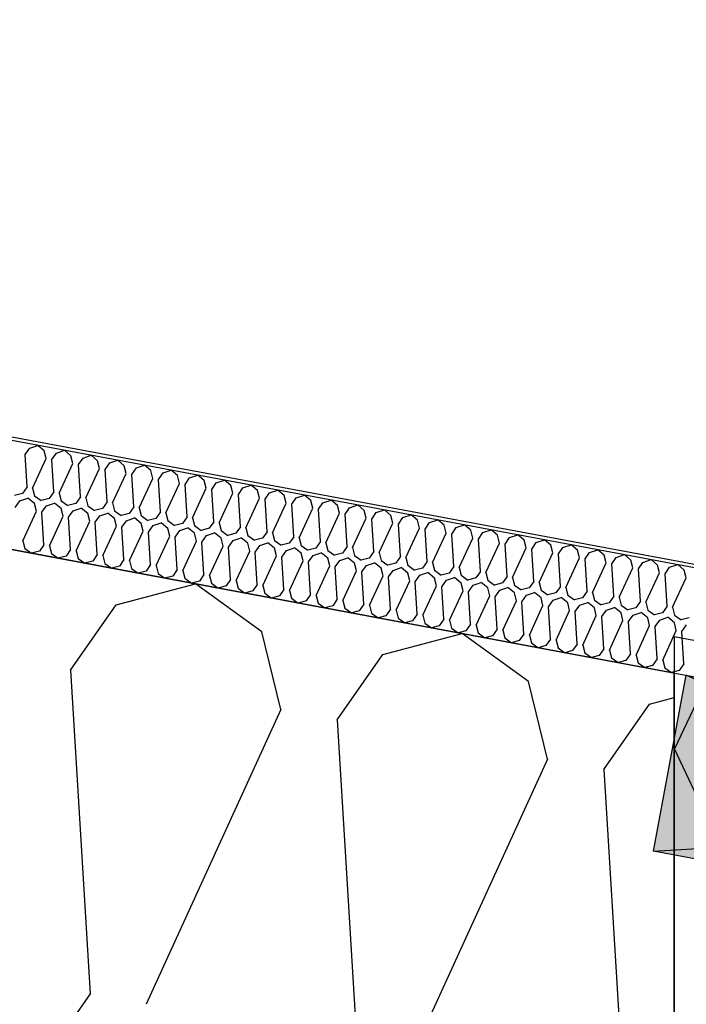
# Model space of a CAD drawing. Header units: millimetres. Extents: x -20520 to 12860, y -2780 to 10870.
# Tile 93 of 147: x -6629 to -6442, y 6953 to 7228. Entities that reach past the tile are written whole.
import ezdxf

# ---------------------------------------------------------------- set-up
doc = ezdxf.new("R2010")
doc.units = ezdxf.units.MM
doc.header["$LTSCALE"] = 0.5
doc.header["$MEASUREMENT"] = 0
doc.linetypes.add('PLINE', pattern=[0])
for name, color, linetype in [('223- Bjelker (Skravur)(Nye konstruksjoner)', 7, 'Continuous'), ('26-- Yttertak (Skravur)(Nye konstruksjoner)', 7, 'Continuous'), ('262- Taktekking (Skravur)(Nye konstruksjoner)', 7, 'Continuous'), ('858- Detaljer(Nye konstruksjoner)', 7, 'Continuous')]:
    doc.layers.add(name, color=color, linetype=linetype)
doc.linetypes.add('Membran', pattern='A,0,[2,A-2607.160 Prinsippsnitt fløy F1.Shx,S=0.253968,R=0,X=0,Y=0],-32,0', length=32)

# ---------------------------------------------------------------- blocks, each defined once
blk = doc.blocks.new('*X4')
at = {"layer": '26-- Yttertak (Skravur)(Nye konstruksjoner)', "linetype": 'PLINE'}
for p, q in [((-6432.62, 7052.07), (-6445.69, 7024.44)), ((-6432.62, 6996.82), (-6445.69, 7024.44)), ((-6445.74, 6973.96), (-6445.69, 6973.87)), ((-6445.74, 6973.78), (-6445.69, 6973.87))]:
    blk.add_line(p, q, dxfattribs=at)
blk = doc.blocks.new('*X26')
at = {"layer": '262- Taktekking (Skravur)(Nye konstruksjoner)', "linetype": 'PLINE'}
for p, q in [((-6627.31, 7106.75), (-6626.03, 7108.58)), ((-6626.03, 7108.58), (-6623.78, 7109.33)), ((-6621.96, 7107.82), (-6623.78, 7109.33)), ((-6621.42, 7105.65), (-6621.96, 7107.82)), ((-6619.85, 7105.36), (-6618.57, 7107.19)), ((-6618.57, 7107.19), (-6616.32, 7107.95)), ((-6614.5, 7106.43), (-6616.32, 7107.95)), ((-6626.76, 7097.7), (-6627.31, 7106.75)), ((-6625.2, 7097.4), (-6621.42, 7105.65)), ((-6619.3, 7096.31), (-6619.85, 7105.36)), ((-6617.74, 7096.01), (-6613.96, 7104.26)), ((-6613.96, 7104.26), (-6614.5, 7106.43)), ((-6612.39, 7103.97), (-6611.11, 7105.8)), ((-6611.11, 7105.8), (-6608.86, 7106.56)), ((-6607.04, 7105.04), (-6608.86, 7106.56)), ((-6606.5, 7102.87), (-6607.04, 7105.04)), ((-6604.94, 7102.58), (-6603.65, 7104.41)), ((-6603.65, 7104.41), (-6601.41, 7105.17)), ((-6599.58, 7103.65), (-6601.41, 7105.17)), ((-6611.84, 7094.92), (-6612.39, 7103.97)), ((-6610.28, 7094.63), (-6606.5, 7102.87)), ((-6604.38, 7093.53), (-6604.94, 7102.58)), ((-6602.82, 7093.24), (-6599.04, 7101.48)), ((-6599.04, 7101.48), (-6599.58, 7103.65)), ((-6597.48, 7101.19), (-6596.19, 7103.02)), ((-6596.19, 7103.02), (-6593.95, 7103.78)), ((-6592.12, 7102.26), (-6593.95, 7103.78)), ((-6591.58, 7100.09), (-6592.12, 7102.26)), ((-6590.02, 7099.8), (-6588.73, 7101.63)), ((-6588.73, 7101.63), (-6586.49, 7102.39)), ((-6584.66, 7100.87), (-6586.49, 7102.39)), ((-6596.92, 7092.14), (-6597.48, 7101.19)), ((-6595.36, 7091.85), (-6591.58, 7100.09)), ((-6589.46, 7090.75), (-6590.02, 7099.8)), ((-6587.9, 7090.46), (-6584.12, 7098.71)), ((-6584.12, 7098.71), (-6584.66, 7100.87)), ((-6582.56, 7098.41), (-6581.28, 7100.24)), ((-6581.28, 7100.24), (-6579.03, 7101)), ((-6577.2, 7099.48), (-6579.03, 7101)), ((-6576.66, 7097.32), (-6577.2, 7099.48)), ((-6575.1, 7097.02), (-6573.82, 7098.85)), ((-6573.82, 7098.85), (-6571.57, 7099.61)), ((-6569.74, 7098.09), (-6571.57, 7099.61)), ((-6628.04, 7095.87), (-6630.26, 7095.28)), ((-6626.76, 7097.7), (-6628.04, 7095.87)), ((-6625.2, 7097.4), (-6624.66, 7095.24)), ((-6619.3, 7096.31), (-6620.58, 7094.48)), ((-6617.74, 7096.01), (-6617.2, 7093.85)), ((-6582, 7089.36), (-6582.56, 7098.41)), ((-6580.44, 7089.07), (-6576.66, 7097.32)), ((-6574.55, 7087.97), (-6575.1, 7097.02)), ((-6572.98, 7087.68), (-6569.2, 7095.93)), ((-6569.2, 7095.93), (-6569.74, 7098.09)), ((-6567.64, 7095.63), (-6566.36, 7097.46)), ((-6566.36, 7097.46), (-6564.11, 7098.22)), ((-6562.28, 7096.7), (-6564.11, 7098.22)), ((-6561.74, 7094.54), (-6562.28, 7096.7)), ((-6560.18, 7094.25), (-6558.9, 7096.07)), ((-6558.9, 7096.07), (-6556.65, 7096.83)), ((-6554.82, 7095.31), (-6556.65, 7096.83)), ((-6630.06, 7092), (-6628.78, 7093.83)), ((-6628.78, 7093.83), (-6626.53, 7094.59)), ((-6624.71, 7093.07), (-6626.53, 7094.59)), ((-6624.17, 7090.91), (-6624.71, 7093.07)), ((-6624.66, 7095.24), (-6622.8, 7093.89)), ((-6620.58, 7094.48), (-6622.8, 7093.89)), ((-6621.32, 7092.44), (-6619.07, 7093.2)), ((-6617.25, 7091.68), (-6619.07, 7093.2)), ((-6617.2, 7093.85), (-6615.34, 7092.5)), ((-6613.12, 7093.09), (-6615.34, 7092.5)), ((-6611.84, 7094.92), (-6613.12, 7093.09)), ((-6610.28, 7094.63), (-6609.74, 7092.46)), ((-6604.38, 7093.53), (-6605.66, 7091.7)), ((-6602.82, 7093.24), (-6602.28, 7091.07)), ((-6567.09, 7086.58), (-6567.64, 7095.63)), ((-6565.52, 7086.29), (-6561.74, 7094.54)), ((-6559.63, 7085.19), (-6560.18, 7094.25)), ((-6558.06, 7084.9), (-6554.29, 7093.15)), ((-6554.29, 7093.15), (-6554.82, 7095.31)), ((-6552.72, 7092.86), (-6551.44, 7094.68)), ((-6551.44, 7094.68), (-6549.19, 7095.44)), ((-6547.36, 7093.93), (-6549.19, 7095.44)), ((-6546.83, 7091.76), (-6547.36, 7093.93)), ((-6545.26, 7091.47), (-6543.98, 7093.3)), ((-6543.98, 7093.3), (-6541.73, 7094.05)), ((-6539.9, 7092.54), (-6541.73, 7094.05)), ((-6627.94, 7082.66), (-6624.17, 7090.91)), ((-6622.6, 7090.61), (-6621.32, 7092.44)), ((-6622.05, 7081.56), (-6622.6, 7090.61)), ((-6616.71, 7089.52), (-6617.25, 7091.68)), ((-6615.14, 7089.22), (-6613.86, 7091.05)), ((-6613.86, 7091.05), (-6611.61, 7091.81)), ((-6609.79, 7090.29), (-6611.61, 7091.81)), ((-6609.25, 7088.13), (-6609.79, 7090.29)), ((-6609.74, 7092.46), (-6607.88, 7091.12)), ((-6605.66, 7091.7), (-6607.88, 7091.12)), ((-6606.4, 7089.66), (-6604.15, 7090.42)), ((-6602.33, 7088.9), (-6604.15, 7090.42)), ((-6602.28, 7091.07), (-6600.42, 7089.73)), ((-6598.21, 7090.31), (-6600.42, 7089.73)), ((-6596.92, 7092.14), (-6598.21, 7090.31)), ((-6595.36, 7091.85), (-6594.82, 7089.68)), ((-6589.46, 7090.75), (-6590.75, 7088.92)), ((-6587.9, 7090.46), (-6587.36, 7088.29)), ((-6552.17, 7083.8), (-6552.72, 7092.86)), ((-6550.6, 7083.51), (-6546.83, 7091.76)), ((-6544.71, 7082.41), (-6545.26, 7091.47)), ((-6543.14, 7082.12), (-6539.37, 7090.37)), ((-6539.37, 7090.37), (-6539.9, 7092.54)), ((-6537.8, 7090.08), (-6536.52, 7091.91)), ((-6536.52, 7091.91), (-6534.27, 7092.66)), ((-6532.44, 7091.15), (-6534.27, 7092.66)), ((-6531.91, 7088.98), (-6532.44, 7091.15)), ((-6530.34, 7088.69), (-6529.06, 7090.52)), ((-6529.06, 7090.52), (-6526.81, 7091.27)), ((-6524.98, 7089.76), (-6526.81, 7091.27)), ((-6620.48, 7081.27), (-6616.71, 7089.52)), ((-6614.59, 7080.17), (-6615.14, 7089.22)), ((-6613.02, 7079.88), (-6609.25, 7088.13)), ((-6607.68, 7087.83), (-6606.4, 7089.66)), ((-6607.13, 7078.78), (-6607.68, 7087.83)), ((-6601.79, 7086.74), (-6602.33, 7088.9)), ((-6600.22, 7086.45), (-6598.94, 7088.27)), ((-6598.94, 7088.27), (-6596.69, 7089.03)), ((-6594.87, 7087.51), (-6596.69, 7089.03)), ((-6594.82, 7089.68), (-6592.96, 7088.34)), ((-6590.75, 7088.92), (-6592.96, 7088.34)), ((-6591.48, 7086.88), (-6589.23, 7087.64)), ((-6587.41, 7086.13), (-6589.23, 7087.64)), ((-6587.36, 7088.29), (-6585.5, 7086.95)), ((-6583.29, 7087.53), (-6585.5, 7086.95)), ((-6582, 7089.36), (-6583.29, 7087.53)), ((-6580.44, 7089.07), (-6579.9, 7086.9)), ((-6574.55, 7087.97), (-6575.83, 7086.14)), ((-6572.98, 7087.68), (-6572.44, 7085.51)), ((-6537.25, 7081.02), (-6537.8, 7090.08)), ((-6535.68, 7080.73), (-6531.91, 7088.98)), ((-6529.79, 7079.64), (-6530.34, 7088.69)), ((-6528.22, 7079.34), (-6524.45, 7087.59)), ((-6524.45, 7087.59), (-6524.98, 7089.76)), ((-6522.88, 7087.3), (-6521.6, 7089.13)), ((-6521.6, 7089.13), (-6519.35, 7089.88)), ((-6517.52, 7088.37), (-6519.35, 7089.88)), ((-6516.99, 7086.2), (-6517.52, 7088.37)), ((-6515.42, 7085.91), (-6514.14, 7087.74)), ((-6514.14, 7087.74), (-6511.89, 7088.5)), ((-6510.06, 7086.98), (-6511.89, 7088.5)), ((-6605.56, 7078.49), (-6601.79, 7086.74)), ((-6599.67, 7077.39), (-6600.22, 7086.45)), ((-6598.1, 7077.1), (-6594.33, 7085.35)), ((-6594.33, 7085.35), (-6594.87, 7087.51)), ((-6592.76, 7085.06), (-6591.48, 7086.88)), ((-6592.21, 7076), (-6592.76, 7085.06)), ((-6586.87, 7083.96), (-6587.41, 7086.13)), ((-6585.3, 7083.67), (-6584.02, 7085.5)), ((-6584.02, 7085.5), (-6581.77, 7086.25)), ((-6579.95, 7084.74), (-6581.77, 7086.25)), ((-6579.9, 7086.9), (-6578.04, 7085.56)), ((-6575.83, 7086.14), (-6578.04, 7085.56)), ((-6576.56, 7084.11), (-6574.31, 7084.86)), ((-6572.49, 7083.35), (-6574.31, 7084.86)), ((-6572.44, 7085.51), (-6570.58, 7084.17)), ((-6567.09, 7086.58), (-6568.37, 7084.75)), ((-6565.52, 7086.29), (-6564.98, 7084.12)), ((-6559.63, 7085.19), (-6560.91, 7083.36)), ((-6558.06, 7084.9), (-6557.52, 7082.73)), ((-6522.33, 7078.25), (-6522.88, 7087.3)), ((-6520.76, 7077.95), (-6516.99, 7086.2)), ((-6514.87, 7076.86), (-6515.42, 7085.91)), ((-6513.3, 7076.56), (-6509.53, 7084.81)), ((-6509.53, 7084.81), (-6510.06, 7086.98)), ((-6507.96, 7084.52), (-6506.68, 7086.35)), ((-6506.68, 7086.35), (-6504.43, 7087.11)), ((-6502.6, 7085.59), (-6504.43, 7087.11)), ((-6502.07, 7083.42), (-6502.6, 7085.59)), ((-6500.5, 7083.13), (-6499.22, 7084.96)), ((-6499.22, 7084.96), (-6496.97, 7085.72)), ((-6495.15, 7084.2), (-6496.97, 7085.72)), ((-6627.94, 7082.66), (-6627.4, 7080.49)), ((-6590.64, 7075.71), (-6586.87, 7083.96)), ((-6584.75, 7074.61), (-6585.3, 7083.67)), ((-6583.18, 7074.32), (-6579.41, 7082.57)), ((-6579.41, 7082.57), (-6579.95, 7084.74)), ((-6577.84, 7082.28), (-6576.56, 7084.11)), ((-6577.29, 7073.22), (-6577.84, 7082.28)), ((-6571.95, 7081.18), (-6572.49, 7083.35)), ((-6568.37, 7084.75), (-6570.58, 7084.17)), ((-6570.38, 7080.89), (-6569.1, 7082.72)), ((-6569.1, 7082.72), (-6566.85, 7083.47)), ((-6565.03, 7081.96), (-6566.85, 7083.47)), ((-6564.98, 7084.12), (-6563.12, 7082.78)), ((-6560.91, 7083.36), (-6563.12, 7082.78)), ((-6561.64, 7081.33), (-6559.39, 7082.08)), ((-6557.57, 7080.57), (-6559.39, 7082.08)), ((-6557.52, 7082.73), (-6555.66, 7081.39)), ((-6552.17, 7083.8), (-6553.45, 7081.97)), ((-6550.6, 7083.51), (-6550.06, 7081.34)), ((-6544.71, 7082.41), (-6545.99, 7080.59)), ((-6543.14, 7082.12), (-6542.6, 7079.96)), ((-6507.41, 7075.47), (-6507.96, 7084.52)), ((-6505.84, 7075.18), (-6502.07, 7083.42)), ((-6499.95, 7074.08), (-6500.5, 7083.13)), ((-6498.38, 7073.79), (-6494.61, 7082.03)), ((-6494.61, 7082.03), (-6495.15, 7084.2)), ((-6493.04, 7081.74), (-6491.76, 7083.57)), ((-6491.76, 7083.57), (-6489.51, 7084.33)), ((-6487.69, 7082.81), (-6489.51, 7084.33)), ((-6487.15, 7080.64), (-6487.69, 7082.81)), ((-6485.58, 7080.35), (-6484.3, 7082.18)), ((-6484.3, 7082.18), (-6482.05, 7082.94)), ((-6480.23, 7081.42), (-6482.05, 7082.94)), ((-6627.4, 7080.49), (-6625.55, 7079.15)), ((-6623.33, 7079.73), (-6625.55, 7079.15)), ((-6622.05, 7081.56), (-6623.33, 7079.73)), ((-6620.48, 7081.27), (-6619.95, 7079.1)), ((-6614.59, 7080.17), (-6615.87, 7078.34)), ((-6613.02, 7079.88), (-6612.49, 7077.71)), ((-6575.72, 7072.93), (-6571.95, 7081.18)), ((-6569.83, 7071.84), (-6570.38, 7080.89)), ((-6568.26, 7071.54), (-6564.49, 7079.79)), ((-6564.49, 7079.79), (-6565.03, 7081.96)), ((-6562.92, 7079.5), (-6561.64, 7081.33)), ((-6562.37, 7070.45), (-6562.92, 7079.5)), ((-6557.03, 7078.4), (-6557.57, 7080.57)), ((-6553.45, 7081.97), (-6555.66, 7081.39)), ((-6555.46, 7078.11), (-6554.18, 7079.94)), ((-6554.18, 7079.94), (-6551.93, 7080.7)), ((-6550.11, 7079.18), (-6551.93, 7080.7)), ((-6550.06, 7081.34), (-6548.2, 7080)), ((-6545.99, 7080.59), (-6548.2, 7080)), ((-6546.72, 7078.55), (-6544.47, 7079.31)), ((-6542.65, 7077.79), (-6544.47, 7079.31)), ((-6542.6, 7079.96), (-6540.74, 7078.61)), ((-6537.25, 7081.02), (-6538.53, 7079.2)), ((-6535.68, 7080.73), (-6535.14, 7078.57)), ((-6529.79, 7079.64), (-6531.07, 7077.81)), ((-6528.22, 7079.34), (-6527.68, 7077.18)), ((-6492.49, 7072.69), (-6493.04, 7081.74)), ((-6490.92, 7072.4), (-6487.15, 7080.64)), ((-6485.03, 7071.3), (-6485.58, 7080.35)), ((-6479.69, 7079.26), (-6480.23, 7081.42)), ((-6478.12, 7078.96), (-6476.84, 7080.79)), ((-6476.84, 7080.79), (-6474.59, 7081.55)), ((-6472.77, 7080.03), (-6474.59, 7081.55)), ((-6472.23, 7077.87), (-6472.77, 7080.03)), ((-6470.66, 7077.57), (-6469.38, 7079.4)), ((-6469.38, 7079.4), (-6467.13, 7080.16)), ((-6465.31, 7078.64), (-6467.13, 7080.16)), ((-6619.95, 7079.1), (-6618.09, 7077.76)), ((-6615.87, 7078.34), (-6618.09, 7077.76)), ((-6612.49, 7077.71), (-6610.63, 7076.37)), ((-6608.41, 7076.95), (-6610.63, 7076.37)), ((-6607.13, 7078.78), (-6608.41, 7076.95)), ((-6605.56, 7078.49), (-6605.03, 7076.32)), ((-6599.67, 7077.39), (-6600.95, 7075.56)), ((-6598.1, 7077.1), (-6597.57, 7074.93)), ((-6560.81, 7070.15), (-6557.03, 7078.4)), ((-6554.91, 7069.06), (-6555.46, 7078.11)), ((-6553.35, 7068.76), (-6549.57, 7077.01)), ((-6549.57, 7077.01), (-6550.11, 7079.18)), ((-6548, 7076.72), (-6546.72, 7078.55)), ((-6547.45, 7067.67), (-6548, 7076.72)), ((-6542.11, 7075.62), (-6542.65, 7077.79)), ((-6538.53, 7079.2), (-6540.74, 7078.61)), ((-6540.55, 7075.33), (-6539.26, 7077.16)), ((-6539.26, 7077.16), (-6537.02, 7077.92)), ((-6535.19, 7076.4), (-6537.02, 7077.92)), ((-6535.14, 7078.57), (-6533.29, 7077.22)), ((-6531.07, 7077.81), (-6533.29, 7077.22)), ((-6531.8, 7075.77), (-6529.56, 7076.53)), ((-6527.73, 7075.01), (-6529.56, 7076.53)), ((-6527.68, 7077.18), (-6525.83, 7075.83)), ((-6522.33, 7078.25), (-6523.61, 7076.42)), ((-6520.76, 7077.95), (-6520.22, 7075.79)), ((-6514.87, 7076.86), (-6516.15, 7075.03)), ((-6513.3, 7076.56), (-6512.76, 7074.4)), ((-6483.46, 7071.01), (-6479.69, 7079.26)), ((-6477.57, 7069.91), (-6478.12, 7078.96)), ((-6476, 7069.62), (-6472.23, 7077.87)), ((-6470.11, 7068.52), (-6470.66, 7077.57)), ((-6464.77, 7076.48), (-6465.31, 7078.64)), ((-6463.2, 7076.18), (-6461.92, 7078.01)), ((-6461.92, 7078.01), (-6459.67, 7078.77)), ((-6457.85, 7077.25), (-6459.67, 7078.77)), ((-6457.31, 7075.09), (-6457.85, 7077.25)), ((-6455.74, 7074.8), (-6454.46, 7076.62)), ((-6454.46, 7076.62), (-6452.21, 7077.38)), ((-6450.39, 7075.86), (-6452.21, 7077.38)), ((-6605.03, 7076.32), (-6603.17, 7074.98)), ((-6600.95, 7075.56), (-6603.17, 7074.98)), ((-6597.57, 7074.93), (-6595.71, 7073.59)), ((-6593.49, 7074.17), (-6595.71, 7073.59)), ((-6592.21, 7076), (-6593.49, 7074.17)), ((-6590.64, 7075.71), (-6590.11, 7073.54)), ((-6584.75, 7074.61), (-6586.03, 7072.79)), ((-6583.18, 7074.32), (-6582.65, 7072.16)), ((-6545.89, 7067.38), (-6542.11, 7075.62)), ((-6539.99, 7066.28), (-6540.55, 7075.33)), ((-6538.43, 7065.99), (-6534.65, 7074.23)), ((-6534.65, 7074.23), (-6535.19, 7076.4)), ((-6533.09, 7073.94), (-6531.8, 7075.77)), ((-6532.53, 7064.89), (-6533.09, 7073.94)), ((-6527.19, 7072.84), (-6527.73, 7075.01)), ((-6523.61, 7076.42), (-6525.83, 7075.83)), ((-6525.63, 7072.55), (-6524.34, 7074.38)), ((-6524.34, 7074.38), (-6522.1, 7075.14)), ((-6520.27, 7073.62), (-6522.1, 7075.14)), ((-6520.22, 7075.79), (-6518.37, 7074.44)), ((-6516.15, 7075.03), (-6518.37, 7074.44)), ((-6512.76, 7074.4), (-6510.91, 7073.05)), ((-6507.41, 7075.47), (-6508.69, 7073.64)), ((-6505.84, 7075.18), (-6505.3, 7073.01)), ((-6499.95, 7074.08), (-6501.23, 7072.25)), ((-6498.38, 7073.79), (-6497.84, 7071.62)), ((-6468.54, 7068.23), (-6464.77, 7076.48)), ((-6462.65, 7067.13), (-6463.2, 7076.18)), ((-6461.08, 7066.84), (-6457.31, 7075.09)), ((-6455.19, 7065.74), (-6455.74, 7074.8)), ((-6449.85, 7073.7), (-6450.39, 7075.86)), ((-6448.28, 7073.41), (-6447, 7075.23)), ((-6447, 7075.23), (-6444.75, 7075.99)), ((-6442.93, 7074.48), (-6444.75, 7075.99)), ((-6442.39, 7072.31), (-6442.93, 7074.48)), ((-6590.11, 7073.54), (-6588.25, 7072.2)), ((-6586.03, 7072.79), (-6588.25, 7072.2)), ((-6582.65, 7072.16), (-6580.79, 7070.81)), ((-6578.57, 7071.4), (-6580.79, 7070.81)), ((-6577.29, 7073.22), (-6578.57, 7071.4)), ((-6575.72, 7072.93), (-6575.19, 7070.77)), ((-6569.83, 7071.84), (-6571.11, 7070.01)), ((-6568.26, 7071.54), (-6567.73, 7069.38)), ((-6530.97, 7064.6), (-6527.19, 7072.84)), ((-6525.07, 7063.5), (-6525.63, 7072.55)), ((-6523.51, 7063.21), (-6519.73, 7071.46)), ((-6519.73, 7071.46), (-6520.27, 7073.62)), ((-6518.17, 7071.16), (-6516.89, 7072.99)), ((-6517.61, 7062.11), (-6518.17, 7071.16)), ((-6516.89, 7072.99), (-6514.64, 7073.75)), ((-6512.81, 7072.23), (-6514.64, 7073.75)), ((-6512.27, 7070.07), (-6512.81, 7072.23)), ((-6508.69, 7073.64), (-6510.91, 7073.05)), ((-6510.71, 7069.77), (-6509.43, 7071.6)), ((-6509.43, 7071.6), (-6507.18, 7072.36)), ((-6505.35, 7070.84), (-6507.18, 7072.36)), ((-6505.3, 7073.01), (-6503.45, 7071.67)), ((-6501.23, 7072.25), (-6503.45, 7071.67)), ((-6497.84, 7071.62), (-6495.99, 7070.28)), ((-6492.49, 7072.69), (-6493.77, 7070.86)), ((-6490.92, 7072.4), (-6490.39, 7070.23)), ((-6485.03, 7071.3), (-6486.31, 7069.47)), ((-6483.46, 7071.01), (-6482.93, 7068.84)), ((-6453.62, 7065.45), (-6449.85, 7073.7)), ((-6447.73, 7064.35), (-6448.28, 7073.41)), ((-6446.16, 7064.06), (-6442.39, 7072.31)), ((-6575.19, 7070.77), (-6573.33, 7069.42)), ((-6571.11, 7070.01), (-6573.33, 7069.42)), ((-6567.73, 7069.38), (-6565.87, 7068.03)), ((-6563.65, 7068.62), (-6565.87, 7068.03)), ((-6562.37, 7070.45), (-6563.65, 7068.62)), ((-6560.81, 7070.15), (-6560.27, 7067.99)), ((-6554.91, 7069.06), (-6556.19, 7067.23)), ((-6553.35, 7068.76), (-6552.81, 7066.6)), ((-6516.05, 7061.82), (-6512.27, 7070.07)), ((-6510.16, 7060.72), (-6510.71, 7069.77)), ((-6508.59, 7060.43), (-6504.81, 7068.68)), ((-6504.81, 7068.68), (-6505.35, 7070.84)), ((-6503.25, 7068.38), (-6501.97, 7070.21)), ((-6502.7, 7059.33), (-6503.25, 7068.38)), ((-6501.97, 7070.21), (-6499.72, 7070.97)), ((-6497.89, 7069.45), (-6499.72, 7070.97)), ((-6497.35, 7067.29), (-6497.89, 7069.45)), ((-6493.77, 7070.86), (-6495.99, 7070.28)), ((-6495.79, 7067), (-6494.51, 7068.82)), ((-6494.51, 7068.82), (-6492.26, 7069.58)), ((-6490.43, 7068.06), (-6492.26, 7069.58)), ((-6490.39, 7070.23), (-6488.53, 7068.89)), ((-6486.31, 7069.47), (-6488.53, 7068.89)), ((-6482.93, 7068.84), (-6481.07, 7067.5)), ((-6477.57, 7069.91), (-6478.85, 7068.08)), ((-6476, 7069.62), (-6475.47, 7067.45)), ((-6470.11, 7068.52), (-6471.39, 7066.69)), ((-6560.27, 7067.99), (-6558.41, 7066.64)), ((-6556.19, 7067.23), (-6558.41, 7066.64)), ((-6552.81, 7066.6), (-6550.95, 7065.25)), ((-6548.73, 7065.84), (-6550.95, 7065.25)), ((-6547.45, 7067.67), (-6548.73, 7065.84)), ((-6545.89, 7067.38), (-6545.35, 7065.21)), ((-6539.99, 7066.28), (-6541.27, 7064.45)), ((-6538.43, 7065.99), (-6537.89, 7063.82)), ((-6501.13, 7059.04), (-6497.35, 7067.29)), ((-6495.24, 7057.94), (-6495.79, 7067)), ((-6493.67, 7057.65), (-6489.89, 7065.9)), ((-6489.89, 7065.9), (-6490.43, 7068.06)), ((-6488.33, 7065.61), (-6487.05, 7067.43)), ((-6487.78, 7056.55), (-6488.33, 7065.61)), ((-6487.05, 7067.43), (-6484.8, 7068.19)), ((-6482.97, 7066.68), (-6484.8, 7068.19)), ((-6482.44, 7064.51), (-6482.97, 7066.68)), ((-6478.85, 7068.08), (-6481.07, 7067.5)), ((-6480.87, 7064.22), (-6479.59, 7066.05)), ((-6479.59, 7066.05), (-6477.34, 7066.8)), ((-6475.51, 7065.29), (-6477.34, 7066.8)), ((-6475.47, 7067.45), (-6473.61, 7066.11)), ((-6471.39, 7066.69), (-6473.61, 7066.11)), ((-6468.54, 7068.23), (-6468.01, 7066.06)), ((-6468.01, 7066.06), (-6466.15, 7064.72)), ((-6462.65, 7067.13), (-6463.93, 7065.3)), ((-6461.08, 7066.84), (-6460.55, 7064.67)), ((-6455.19, 7065.74), (-6456.47, 7063.91)), ((-6545.35, 7065.21), (-6543.49, 7063.87)), ((-6541.27, 7064.45), (-6543.49, 7063.87)), ((-6537.89, 7063.82), (-6536.03, 7062.48)), ((-6533.82, 7063.06), (-6536.03, 7062.48)), ((-6532.53, 7064.89), (-6533.82, 7063.06)), ((-6530.97, 7064.6), (-6530.43, 7062.43)), ((-6525.07, 7063.5), (-6526.36, 7061.67)), ((-6523.51, 7063.21), (-6522.97, 7061.04)), ((-6486.21, 7056.26), (-6482.44, 7064.51)), ((-6480.32, 7055.16), (-6480.87, 7064.22)), ((-6478.75, 7054.87), (-6474.98, 7063.12)), ((-6474.98, 7063.12), (-6475.51, 7065.29)), ((-6473.41, 7062.83), (-6472.13, 7064.66)), ((-6472.86, 7053.77), (-6473.41, 7062.83)), ((-6472.13, 7064.66), (-6469.88, 7065.41)), ((-6468.05, 7063.9), (-6469.88, 7065.41)), ((-6467.52, 7061.73), (-6468.05, 7063.9)), ((-6463.93, 7065.3), (-6466.15, 7064.72)), ((-6465.95, 7061.44), (-6464.67, 7063.27)), ((-6464.67, 7063.27), (-6462.42, 7064.02)), ((-6460.59, 7062.51), (-6462.42, 7064.02)), ((-6460.55, 7064.67), (-6458.69, 7063.33)), ((-6456.47, 7063.91), (-6458.69, 7063.33)), ((-6453.62, 7065.45), (-6453.09, 7063.28)), ((-6453.09, 7063.28), (-6451.23, 7061.94)), ((-6447.73, 7064.35), (-6449.01, 7062.52)), ((-6446.16, 7064.06), (-6445.63, 7061.89)), ((-6530.43, 7062.43), (-6528.57, 7061.09)), ((-6526.36, 7061.67), (-6528.57, 7061.09)), ((-6522.97, 7061.04), (-6521.11, 7059.7)), ((-6518.9, 7060.28), (-6521.11, 7059.7)), ((-6517.61, 7062.11), (-6518.9, 7060.28)), ((-6516.05, 7061.82), (-6515.51, 7059.65)), ((-6510.16, 7060.72), (-6511.44, 7058.89)), ((-6508.59, 7060.43), (-6508.05, 7058.26)), ((-6471.29, 7053.48), (-6467.52, 7061.73)), ((-6465.4, 7052.39), (-6465.95, 7061.44)), ((-6463.83, 7052.09), (-6460.06, 7060.34)), ((-6460.06, 7060.34), (-6460.59, 7062.51)), ((-6458.49, 7060.05), (-6457.21, 7061.88)), ((-6457.94, 7051), (-6458.49, 7060.05)), ((-6457.21, 7061.88), (-6454.96, 7062.63)), ((-6453.13, 7061.12), (-6454.96, 7062.63)), ((-6452.6, 7058.95), (-6453.13, 7061.12)), ((-6449.01, 7062.52), (-6451.23, 7061.94)), ((-6451.03, 7058.66), (-6449.75, 7060.49)), ((-6449.75, 7060.49), (-6447.5, 7061.25)), ((-6445.67, 7059.73), (-6447.5, 7061.25)), ((-6445.63, 7061.89), (-6443.77, 7060.55)), ((-6441.55, 7061.14), (-6443.77, 7060.55)), ((-6515.51, 7059.65), (-6513.65, 7058.31)), ((-6511.44, 7058.89), (-6513.65, 7058.31)), ((-6508.05, 7058.26), (-6506.19, 7056.92)), ((-6503.98, 7057.5), (-6506.19, 7056.92)), ((-6502.7, 7059.33), (-6503.98, 7057.5)), ((-6501.13, 7059.04), (-6500.59, 7056.87)), ((-6495.24, 7057.94), (-6496.52, 7056.11)), ((-6493.67, 7057.65), (-6493.13, 7055.48)), ((-6456.37, 7050.7), (-6452.6, 7058.95)), ((-6450.48, 7049.61), (-6451.03, 7058.66)), ((-6448.91, 7049.31), (-6445.14, 7057.56)), ((-6445.14, 7057.56), (-6445.67, 7059.73)), ((-6443.57, 7057.27), (-6442.29, 7059.1)), ((-6443.02, 7048.22), (-6443.57, 7057.27)), ((-6500.59, 7056.87), (-6498.73, 7055.53)), ((-6496.52, 7056.11), (-6498.73, 7055.53)), ((-6493.13, 7055.48), (-6491.27, 7054.14)), ((-6489.06, 7054.72), (-6491.27, 7054.14)), ((-6487.78, 7056.55), (-6489.06, 7054.72)), ((-6486.21, 7056.26), (-6485.67, 7054.09)), ((-6480.32, 7055.16), (-6481.6, 7053.34)), ((-6478.75, 7054.87), (-6478.21, 7052.7)), ((-6485.67, 7054.09), (-6483.81, 7052.75)), ((-6481.6, 7053.34), (-6483.81, 7052.75)), ((-6478.21, 7052.7), (-6476.35, 7051.36)), ((-6474.14, 7051.95), (-6476.35, 7051.36)), ((-6472.86, 7053.77), (-6474.14, 7051.95)), ((-6471.29, 7053.48), (-6470.75, 7051.32)), ((-6465.4, 7052.39), (-6466.68, 7050.56)), ((-6463.83, 7052.09), (-6463.29, 7049.93)), ((-6470.75, 7051.32), (-6468.9, 7049.97)), ((-6466.68, 7050.56), (-6468.9, 7049.97)), ((-6463.29, 7049.93), (-6461.44, 7048.58)), ((-6459.22, 7049.17), (-6461.44, 7048.58)), ((-6457.94, 7051), (-6459.22, 7049.17)), ((-6456.37, 7050.7), (-6455.83, 7048.54)), ((-6450.48, 7049.61), (-6451.76, 7047.78)), ((-6448.91, 7049.31), (-6448.37, 7047.15)), ((-6455.83, 7048.54), (-6453.98, 7047.19)), ((-6451.76, 7047.78), (-6453.98, 7047.19)), ((-6448.37, 7047.15), (-6446.52, 7045.8)), ((-6444.3, 7046.39), (-6446.52, 7045.8)), ((-6443.02, 7048.22), (-6444.3, 7046.39))]:
    blk.add_line(p, q, dxfattribs=at)
blk = doc.blocks.new('*X27')
at = {"layer": '223- Bjelker (Skravur)(Nye konstruksjoner)', "linetype": 'PLINE'}
for p, q in [((-6601.84, 7064.76), (-6579.67, 7070.6)), ((-6561.1, 7057.17), (-6579.67, 7070.6)), ((-6614.65, 7046.47), (-6601.84, 7064.76)), ((-6555.73, 7035.5), (-6561.1, 7057.17)), ((-6527.24, 7050.86), (-6505.08, 7056.71)), ((-6486.5, 7043.28), (-6505.08, 7056.71)), ((-6540.06, 7032.58), (-6527.24, 7050.86)), ((-6614.65, 7046.47), (-6609.14, 6955.94)), ((-6481.13, 7021.61), (-6486.5, 7043.28)), ((-6452.65, 7036.97), (-6445.74, 7038.79)), ((-6555.73, 7035.5), (-6593.46, 6953.03)), ((-6465.46, 7018.69), (-6452.65, 7036.97)), ((-6540.06, 7032.58), (-6534.54, 6942.05)), ((-6481.13, 7021.61), (-6518.87, 6939.13)), ((-6465.46, 7018.69), (-6459.94, 6928.16)), ((-6609.14, 6955.94), (-6621.95, 6937.66))]:
    blk.add_line(p, q, dxfattribs=at)
blk = doc.blocks.new('X-boks symbol[14]', base_point=(-6254.89, 6959.26))
at = {"layer": '858- Detaljer(Nye konstruksjoner)', "linetype": 'Continuous'}
blk.add_hatch(color=256, dxfattribs=at).paths.add_polyline_path([(-6254.89, 6959.26), (-6245.74, 7008.41), (-6442.36, 7045.03), (-6451.51, 6995.88)])
at = {"layer": '858- Detaljer(Nye konstruksjoner)', "linetype": 'PLINE'}
for p, q in [((-6451.51, 6995.88), (-6442.36, 7045.03)), ((-6442.36, 7045.03), (-6245.74, 7008.41)), ((-6254.89, 6959.26), (-6442.36, 7045.03)), ((-6451.51, 6995.88), (-6245.74, 7008.41)), ((-6245.74, 7008.41), (-6254.89, 6959.26)), ((-6254.89, 6959.26), (-6451.51, 6995.88))]:
    blk.add_line(p, q, dxfattribs=at)

msp = doc.modelspace()

# ---------------------------------------------------------------- linework, layer by layer
at = {"layer": '223- Bjelker (Skravur)(Nye konstruksjoner)', "linetype": 'PLINE', "flags": 128}
msp.add_lwpolyline([(-12900, 7942.55), (-6445.74, 6740.5), (-6445.74, 7045.66), (-12900, 8247.71)], close=True, dxfattribs=at)
at = {"layer": '26-- Yttertak (Skravur)(Nye konstruksjoner)', "linetype": 'PLINE', "flags": 128}
msp.add_lwpolyline([(-6445.74, 6472), (-6245.74, 6472), (-6245.74, 7018.52), (-6445.74, 7055.77)], close=True, dxfattribs=at)
at = {"layer": '262- Taktekking (Skravur)(Nye konstruksjoner)', "linetype": 'PLINE', "flags": 128}
msp.add_lwpolyline([(-12880, 8243.99), (-6225.74, 7004.69), (-6225.74, 7035.2), (-12880, 8274.5)], close=True, dxfattribs=at)
at = {"layer": '858- Detaljer(Nye konstruksjoner)', "linetype": 'Membran'}
msp.add_lwpolyline([(-13179, 8522.78), (-13179, 8579.38), (-12879, 8541.5), (-12879, 8275.33), (-6224.74, 7036.03), (-6224.74, 6860.37), (-729, 6722.98), (-729, 6653), (-231, 6653), (-231, 6950)], dxfattribs=at)

# ---------------------------------------------------------------- block references
at = {"layer": '223- Bjelker (Skravur)(Nye konstruksjoner)', "linetype": 'PLINE'}
msp.add_blockref('*X27', (0, 0), dxfattribs=at)
at = {"layer": '26-- Yttertak (Skravur)(Nye konstruksjoner)', "linetype": 'PLINE'}
msp.add_blockref('*X4', (0, 0), dxfattribs=at)
at = {"layer": '262- Taktekking (Skravur)(Nye konstruksjoner)', "linetype": 'PLINE'}
msp.add_blockref('*X26', (0, 0), dxfattribs=at)
at = {"layer": '858- Detaljer(Nye konstruksjoner)', "linetype": 'PLINE'}
msp.add_blockref('X-boks symbol[14]', (-6254.89, 6959.26), dxfattribs=at)

doc.saveas('drawing.dxf')
